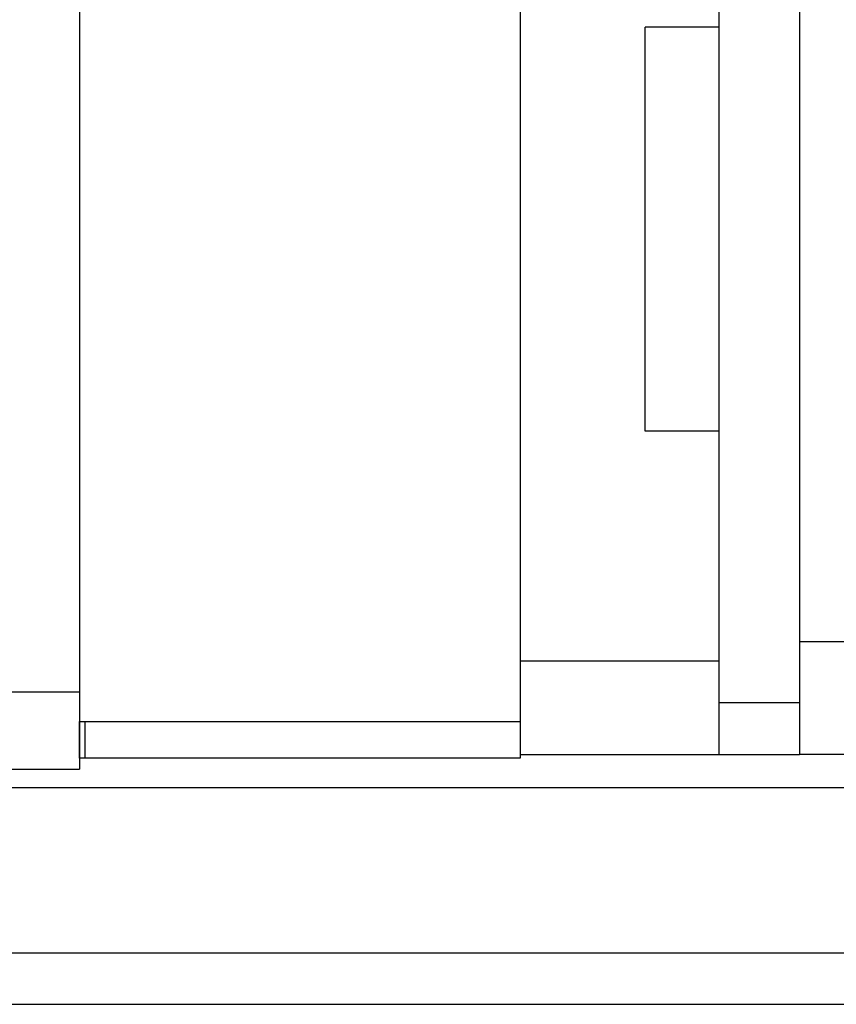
# Model space of a CAD drawing. Header units: millimetres. Extents: x 292 to 530, y -188 to -115.
# Tile 46 of 49: x 477 to 488, y -174 to -161. Entities that reach past the tile are written whole.
import ezdxf

# ---------------------------------------------------------------- set-up
doc = ezdxf.new("R2010")
doc.units = ezdxf.units.MM
doc.header["$LTSCALE"] = 0.1
doc.layers.add('2', color=7, linetype='CONTINUOUS')
doc.layers.add('OUT', color=3, linetype='CONTINUOUS')

msp = doc.modelspace()

# ---------------------------------------------------------------- linework, layer by layer
at = {"layer": '2', "color": 0, "linetype": 'Continuous'}
for p, q in [((488.615, -169.457), (487.615, -169.457)), ((477.815, -170.539), (483.815, -170.539)), ((483.815, -171.039), (477.816, -171.039)), ((488.615, -170.99), (487.615, -170.99))]:
    msp.add_line(p, q, dxfattribs=at)
at = {"layer": 'OUT', "color": 0}
for p, q in [((477.815, -150.389), (477.815, -171.189)), ((483.815, -150.796), (483.815, -171.039)), ((486.515, -151.02), (486.515, -170.99)), ((487.615, -151.046), (487.615, -170.99)), ((486.515, -161.089), (485.515, -161.089)), ((485.515, -166.589), (485.515, -161.089)), ((486.515, -166.589), (485.515, -166.589)), ((483.815, -169.715), (486.515, -169.715)), ((454.915, -170.139), (477.815, -170.139)), ((486.515, -170.283), (487.615, -170.283)), ((483.815, -170.99), (486.515, -170.99)), ((486.515, -170.99), (487.615, -170.99)), ((454.915, -171.189), (477.815, -171.189)), ((399.779, -171.439), (530.365, -171.439)), ((399.539, -173.689), (530.365, -173.689)), ((380.365, -174.389), (530.365, -174.389))]:
    msp.add_line(p, q, dxfattribs=at)
at = {"layer": 'OUT', "color": 0, "linetype": 'Continuous'}
for p, q in [((477.816, -171.039), (477.815, -170.539)), ((477.895, -171.039), (477.895, -170.539))]:
    msp.add_line(p, q, dxfattribs=at)

doc.saveas('drawing.dxf')
